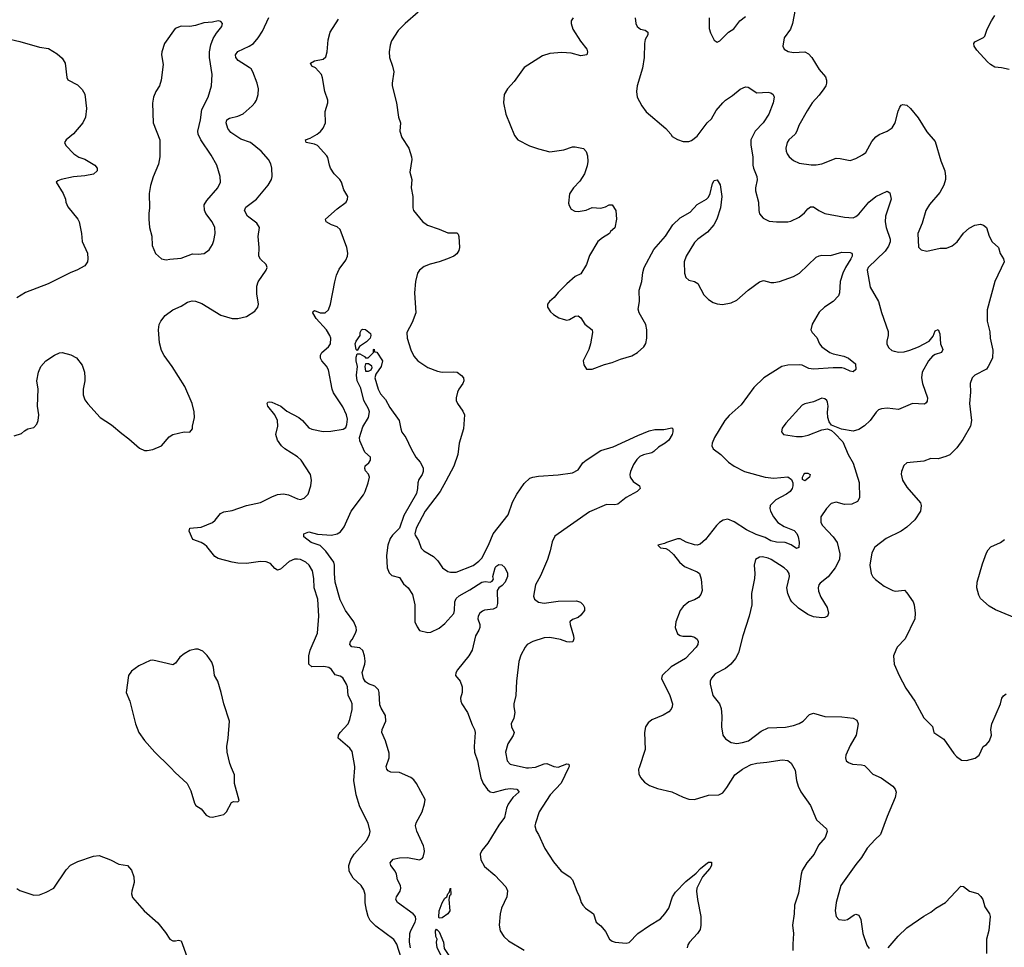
# Model space of a CAD drawing. Header units: inches. Extents: x 2001573 to 2220545, y 644482 to 846830.
# Tile 173 of 256: x 2091790 to 2098737, y 678734 to 685277. Entities that reach past the tile are written whole.
import ezdxf

# ---------------------------------------------------------------- set-up
doc = ezdxf.new("R2010")
doc.units = ezdxf.units.IN
doc.header["$MEASUREMENT"] = 0
doc.layers.add('C0697', color=7, linetype='Continuous')
doc.layers.add('C0698', color=7, linetype='Continuous')

msp = doc.modelspace()

# ---------------------------------------------------------------- linework, layer by layer
at = {"layer": 'C0697', "color": 5}
for points, elevation in [([(2092856.5, 680000), (2092885.7, 679965.7), (2092972.4, 679890), (2092997.7, 679837.7), (2093022.8, 679750), (2093033.7, 679733.7), (2093070, 679711), (2093105.5, 679665.5), (2093130, 679653), (2093150, 679652.7), (2093210, 679666.4), (2093230, 679670.8), (2093249.2, 679690), (2093283.7, 679756.3), (2093298, 679762), (2093330, 679761), (2093339, 679770), (2093305.1, 679890), (2093306.6, 679950), (2093284.8, 680000)], 320), ([(2094480.5, 678660.5), (2094450, 678757), (2094430, 678788.1), (2094301.9, 678881.9), (2094262.7, 678922.7), (2094248.7, 678950), (2094236.2, 678996.2), (2094228.2, 679048.2), (2094226.3, 679106.3), (2094219.1, 679139.1), (2094198, 679170), (2094142.3, 679222.3), (2094114.9, 679270), (2094112.2, 679310), (2094126.3, 679353.7), (2094149.9, 679390), (2094238, 679490), (2094259.1, 679530), (2094262.6, 679550), (2094249.7, 679610), (2094190, 679725.1), (2094164.2, 679810), (2094147, 679910), (2094153.4, 680000)], 280), ([(2094547.5, 678730), (2094539.1, 678770), (2094542.3, 678830), (2094548.6, 678851.4), (2094579.3, 678910), (2094584.7, 678930), (2094582.6, 678950), (2094565.1, 678970), (2094455.1, 679050), (2094444.5, 679070), (2094449.4, 679090), (2094475.1, 679130), (2094479.3, 679150), (2094476, 679170), (2094456.2, 679210), (2094447.3, 679250), (2094438.4, 679270), (2094409.5, 679310), (2094403.7, 679330), (2094425.6, 679354.4), (2094470, 679365.2), (2094527.1, 679367.1), (2094610, 679350.3), (2094630, 679360.4), (2094636.4, 679370), (2094645.1, 679410), (2094643.1, 679430), (2094638.2, 679450), (2094593, 679553), (2094583.5, 679590), (2094587.6, 679612.4), (2094629.7, 679690), (2094646.6, 679746.6), (2094650, 679775.3), (2094590, 679889.6), (2094570, 679915.1), (2094550, 679931.1), (2094470, 679966.9), (2094409.1, 679969.1), (2094390, 679977.7), (2094379.2, 679990), (2094377.5, 680000)], 260), ([(2095029.2, 680000), (2095042.4, 679930), (2095059.5, 679890), (2095090, 679847.1), (2095110, 679831), (2095130, 679824.8), (2095217, 679850), (2095250, 679854.1), (2095298, 679850), (2095311.9, 679831.9), (2095311, 679829), (2095270, 679791.4), (2095235.8, 679744.3), (2095224.3, 679715.7), (2095210, 679649.7), (2095170, 679594.7), (2095092.6, 679467.4), (2095050, 679416.2), (2095039.5, 679390), (2095042.4, 679350), (2095070, 679304.2), (2095142.9, 679242.9), (2095219.1, 679159.1), (2095231.3, 679131.3), (2095226.7, 679090), (2095190, 679009.2), (2095179, 678970), (2095173.7, 678890), (2095179.3, 678850), (2095204.9, 678810), (2095238.6, 678778.6), (2095350, 678712.4)], 260), ([(2095365.6, 680000), (2095370, 679999), (2095379.7, 680000)], 280), ([(2095662.7, 680000), (2095609.2, 679890.8), (2095533.2, 679810), (2095455.6, 679690), (2095428, 679610), (2095425.5, 679590), (2095434.6, 679554.6), (2095450.6, 679530), (2095495.5, 679430), (2095556.1, 679336.1), (2095610, 679270.8), (2095670.4, 679230.4), (2095690.7, 679210), (2095720.5, 679130), (2095740.7, 679090), (2095750.8, 679050), (2095762.8, 679030), (2095781, 679010), (2095838.8, 678970), (2095858, 678910), (2095890, 678886), (2095924.1, 678844.1), (2095950.5, 678790.5), (2095970, 678777.3), (2095990.4, 678770.4), (2096070, 678762.4), (2096090, 678766.9), (2096151.1, 678830), (2096232.6, 678887.4), (2096310, 678934.5), (2096342.7, 678970), (2096369.9, 679010), (2096395.8, 679090), (2096416.3, 679123.7), (2096490, 679198.9), (2096563.9, 679256.1), (2096593.7, 679290), (2096630, 679320.3), (2096650, 679334.9), (2096670, 679334), (2096670.2, 679310), (2096659.6, 679290), (2096608.4, 679231.6), (2096567.6, 679150), (2096565.7, 679130), (2096572.2, 679070), (2096594.9, 678950), (2096595.3, 678890), (2096590, 678859), (2096572, 678830), (2096514.9, 678770), (2096503, 678750), (2096498.8, 678730)], 280), ([(2096159.6, 680000), (2096156.3, 679990), (2096158.5, 679958.5), (2096170, 679931.3), (2096198.8, 679898.8), (2096234.2, 679874.2), (2096290, 679854.9), (2096390, 679830.4), (2096470, 679792.2), (2096510, 679778.4), (2096550, 679776.4), (2096650, 679806.7), (2096722, 679810), (2096750, 679824.2), (2096780, 679859.9), (2096834.7, 679950), (2096888.9, 679991.2), (2096906, 680000)], 320), ([(2097251.8, 680000), (2097262.4, 679982.4), (2097270.4, 679910), (2097281.3, 679870), (2097300.4, 679830), (2097370, 679734), (2097412.5, 679632.5), (2097482, 679570), (2097487.4, 679550), (2097471.8, 679508.2), (2097426.8, 679453.2), (2097394.6, 679390), (2097343.6, 679330), (2097310, 679276.2), (2097302.6, 679250), (2097284.5, 679115.5), (2097255.6, 679030), (2097253.4, 678970), (2097242.6, 678890), (2097250.4, 678830), (2097243.9, 678756.1), (2097245.3, 678710)], 320), ([(2097765.7, 680000), (2097810, 679954), (2097868.1, 679928.1), (2097950, 679871.3), (2097966.8, 679850), (2097972.8, 679827.2), (2097967.3, 679790), (2097910, 679655.3), (2097863.8, 679530), (2097825.1, 679494.9), (2097770, 679432.7), (2097730, 679366), (2097690, 679318), (2097584.6, 679170), (2097550.5, 679050), (2097543.8, 678990), (2097550.5, 678950.5), (2097570, 678930.8), (2097610, 678924), (2097630, 678930.7), (2097676.5, 678963.5), (2097690, 678966.8), (2097710, 678961), (2097724.9, 678930), (2097738.7, 678830), (2097767.8, 678747.8), (2097784.5, 678724.5)], 340), ([(2091770, 679148.2), (2091790, 679134.9), (2091890, 679100.7), (2091930, 679103), (2091977.6, 679122.4), (2092030, 679151.3), (2092118.7, 679281.3), (2092148, 679312), (2092200.1, 679339.9), (2092310, 679375.5), (2092350, 679380.5), (2092431.3, 679350), (2092490, 679320.7), (2092550, 679310.7), (2092578, 679278), (2092596.3, 679230), (2092598.4, 679190), (2092580.5, 679130), (2092579.3, 679110), (2092585.5, 679085.5), (2092668, 678990), (2092765.7, 678905.7), (2092818.8, 678838.8), (2092850, 678790.6), (2092870, 678779.3), (2092890, 678778.4), (2092910, 678783.8), (2092930, 678779.1), (2092970, 678668)], 280), ([(2097917.6, 678730), (2097987.2, 678812.9), (2098050, 678870.4), (2098170, 678954), (2098219.5, 678980.5), (2098253.2, 679010), (2098320.9, 679050), (2098430, 679164.9), (2098450, 679162), (2098490.4, 679130.4), (2098550, 679112.2), (2098572.2, 679092.2), (2098585.7, 679070), (2098598.5, 679018.5), (2098632, 678970), (2098637.6, 678950), (2098627.5, 678852.5), (2098610.3, 678790), (2098610.2, 678689.8)], 340)]:
    msp.add_lwpolyline(points, dxfattribs=dict(at, elevation=elevation))
at = {"layer": 'C0697', "color": 5, "elevation": 240}
for points in [[(2094750, 678939), (2094746.7, 678946.7), (2094749, 678990), (2094770, 679047.2), (2094790, 679081.1), (2094802.9, 679090), (2094810, 679111.3), (2094820.4, 679119.6), (2094830, 679152), (2094831.1, 679108.9), (2094830, 679102), (2094822.8, 679097.2), (2094817.4, 679070), (2094824.9, 678990), (2094810.2, 678969.8), (2094770, 678942.4)], [(2094815.3, 678624.7), (2094810, 678626), (2094770, 678662), (2094734.3, 678730), (2094729.7, 678770), (2094735.1, 678790), (2094726.9, 678810), (2094722.9, 678850), (2094730, 678862.8), (2094750, 678842), (2094779.5, 678770), (2094785.3, 678725.3), (2094817, 678677), (2094823.6, 678636.4)]]:
    msp.add_lwpolyline(points, close=True, dxfattribs=at)
at = {"layer": 'C0698', "color": 5}
for points, elevation in [([(2094602, 685330), (2094510, 685251.3), (2094460.3, 685199.7), (2094412.8, 685127.2), (2094403.2, 685096.8), (2094396.6, 685050), (2094400.2, 685010), (2094421.1, 684950), (2094428.9, 684910), (2094417.2, 684830), (2094418.6, 684810), (2094448.5, 684691.5), (2094463.1, 684590), (2094475.8, 684550), (2094472.8, 684490), (2094486.4, 684446.4), (2094534.4, 684370), (2094555.2, 684310), (2094557.1, 684290), (2094542.3, 684202.3), (2094556, 684150), (2094552.3, 684090), (2094564.1, 684030), (2094564.2, 683950), (2094568.1, 683930), (2094633, 683853), (2094666.5, 683826.5), (2094750, 683798.8), (2094810, 683772.6), (2094873.3, 683773.3), (2094883.8, 683763.8), (2094888.5, 683748.5), (2094892, 683670), (2094888.4, 683650), (2094874.2, 683625.8), (2094853.1, 683610), (2094808.9, 683590), (2094750, 683568.4), (2094687.1, 683552.9), (2094644.8, 683535.2), (2094610, 683511.1), (2094595.5, 683490), (2094581.5, 683430), (2094574.5, 683350), (2094585.4, 683210), (2094559.5, 683140.5), (2094521.5, 683070), (2094522.6, 683030), (2094550, 682947.3), (2094570, 682903), (2094598.4, 682870), (2094670, 682823.1), (2094736.7, 682796.7), (2094771.5, 682791.5), (2094850, 682793.8), (2094876.3, 682790), (2094907.7, 682767.7), (2094920.3, 682750), (2094923.6, 682730), (2094916.5, 682710), (2094887.2, 682670), (2094878, 682650), (2094868.9, 682610), (2094870.3, 682590), (2094878, 682570), (2094916.4, 682516.4), (2094927.1, 682490), (2094922, 682390), (2094889.5, 682290.5), (2094880.1, 682210), (2094853.2, 682126.8), (2094797.6, 682022.4), (2094756.5, 681950), (2094650, 681809.6), (2094587.9, 681690), (2094578.4, 681650), (2094580.3, 681640.3), (2094602.6, 681602.6), (2094622.8, 681550), (2094641.6, 681530), (2094710, 681490.3), (2094739.4, 681459.4), (2094772.4, 681410), (2094810, 681385.7), (2094830, 681380.3), (2094870, 681380.3), (2094990, 681426.5), (2095030, 681456.5), (2095050, 681478.3), (2095097.8, 681570), (2095129.9, 681650), (2095235.6, 681784.4), (2095267.1, 681872.9), (2095298.3, 681930), (2095350, 682005.4), (2095390, 682042.5), (2095410, 682050.9), (2095450, 682058), (2095590, 682066.5), (2095690, 682080.5), (2095730, 682101.8), (2095763.8, 682150), (2095786.2, 682170), (2095890, 682237.7), (2095976.6, 682263.4), (2096150, 682344.9), (2096230, 682376.5), (2096270, 682385.3), (2096333.9, 682386.1), (2096390, 682398), (2096397.1, 682390), (2096398.9, 682370), (2096394.4, 682350), (2096368.9, 682310), (2096344.9, 682290), (2096297.4, 682262.6), (2096264.1, 682230), (2096250, 682221.9), (2096190, 682208.2), (2096164.6, 682195.4), (2096144.9, 682175.1), (2096121.5, 682138.5), (2096098.8, 682090), (2096093.8, 682070), (2096096.2, 682050), (2096119, 682019), (2096163.8, 681990), (2096168.2, 681970), (2096145.3, 681950), (2096070, 681906), (2096010, 681859.1), (2095990, 681855), (2095930, 681856.5), (2095810, 681804.5), (2095565.5, 681634.5), (2095545.8, 681594.2), (2095532.7, 681530), (2095513.5, 681470), (2095465.6, 681354.4), (2095430.2, 681290), (2095415.3, 681210), (2095423.1, 681190), (2095449.4, 681169.4), (2095490, 681161.8), (2095590, 681175.7), (2095717.6, 681177.6), (2095747.6, 681167.6), (2095765.5, 681150), (2095775.5, 681130), (2095774.9, 681110), (2095750, 681075.6), (2095730, 681060.5), (2095690, 681046.6), (2095670.7, 681030), (2095672.7, 681010), (2095697.4, 680930), (2095700.3, 680910), (2095691.4, 680888.6), (2095670, 680885.3), (2095651.3, 680888.7), (2095605.6, 680905.6), (2095530, 680919.8), (2095490, 680916.8), (2095410, 680891.7), (2095370.4, 680870), (2095355.8, 680850), (2095324.7, 680795.3), (2095311.8, 680750), (2095294, 680610), (2095290.5, 680509.5), (2095276.3, 680450), (2095275.5, 680430), (2095284.4, 680390), (2095275.3, 680350), (2095258.4, 680310), (2095260.5, 680290), (2095278, 680250), (2095271.8, 680228.2), (2095234.9, 680170), (2095218, 680110), (2095228.2, 680050), (2095250, 680026), (2095365.6, 680000)], 280), ([(2097260.8, 685350), (2097243, 685250), (2097227.3, 685210), (2097184.4, 685150), (2097173.4, 685090), (2097184, 685070), (2097212.5, 685052.5), (2097250, 685046.4), (2097330, 685050.4), (2097356.2, 685036.2), (2097378.7, 685010), (2097430, 684926.8), (2097474.6, 684874.6), (2097483, 684850), (2097483.1, 684830), (2097477.6, 684810), (2097464.4, 684790), (2097430, 684743.6), (2097381.3, 684690), (2097345.3, 684634.7), (2097286.4, 684530), (2097273.4, 684490), (2097262, 684470), (2097217, 684430), (2097204.6, 684410), (2097195.8, 684370), (2097197.6, 684350), (2097204.6, 684330), (2097219.5, 684310), (2097250, 684284.4), (2097290, 684265.5), (2097373.8, 684253.8), (2097410, 684253.7), (2097450, 684260.3), (2097550, 684299.2), (2097578.6, 684298.6), (2097650, 684284.9), (2097690, 684297), (2097737.2, 684322.8), (2097758.7, 684341.3), (2097801.4, 684418.6), (2097830, 684450.5), (2097853, 684467), (2097910, 684490.5), (2097945.1, 684514.9), (2097967.6, 684550), (2097988.1, 684631.9), (2097999.6, 684660.4), (2098010, 684674.8), (2098022, 684678), (2098050, 684673), (2098075.5, 684650), (2098130, 684585.5), (2098190, 684485.5), (2098250, 684417.3), (2098290, 684281), (2098316.4, 684210), (2098322.4, 684170), (2098321.6, 684150), (2098310.4, 684110), (2098282.2, 684057.8), (2098210, 683974.5), (2098184.2, 683930), (2098158.2, 683841.8), (2098127.1, 683770), (2098132.4, 683672.4), (2098150, 683654), (2098190, 683644), (2098285.4, 683665.4), (2098330, 683666), (2098370, 683682.8), (2098404, 683710), (2098450, 683770.8), (2098490, 683807.3), (2098530, 683827.7), (2098570, 683834), (2098590, 683826.8), (2098610.4, 683810.4), (2098630.5, 683750), (2098650, 683711), (2098696.3, 683670), (2098707, 683627), (2098730.4, 683590), (2098734.9, 683570), (2098670.4, 683430), (2098615.8, 683230), (2098616.5, 683150), (2098634.9, 683074.9), (2098638, 683030), (2098654.7, 682945.3), (2098653.1, 682890), (2098623.6, 682830), (2098610, 682813), (2098528.2, 682770), (2098510.3, 682749.7), (2098494.9, 682710), (2098498, 682650), (2098491.8, 682570), (2098504.9, 682450), (2098498.3, 682410), (2098443.7, 682316.3), (2098402.9, 682257.1), (2098352.8, 682207.1), (2098325.3, 682194.7), (2098270, 682179.7), (2098219.1, 682180.9), (2098170, 682162.9), (2098050, 682151.3), (2098027.2, 682132.8), (2098010.5, 682090), (2098008.5, 682071.5), (2098019.5, 682030), (2098050, 681979.1), (2098144.4, 681870), (2098150.4, 681850), (2098144.4, 681810), (2098106.7, 681750), (2098050, 681696.3), (2098010, 681669.6), (2097902.3, 681617.7), (2097824.1, 681556), (2097802.8, 681517.1), (2097788.9, 681430), (2097797, 681370), (2097808.1, 681348), (2097828.1, 681328.1), (2097890, 681280.4), (2097950, 681250.4), (2097970, 681246.4), (2098031.8, 681251.9), (2098050, 681234.8), (2098094, 681170), (2098100.7, 681150), (2098108, 681090), (2098105.5, 681050), (2098036.3, 680910), (2097982, 680850), (2097970.8, 680830), (2097954, 680790), (2097960.7, 680730), (2097994.9, 680650), (2098042.5, 680562.5), (2098106.7, 680470), (2098170, 680353.4), (2098230.2, 680290.2), (2098240.4, 680250), (2098310, 680202.8), (2098380.4, 680100.4), (2098399.1, 680079.1), (2098434.4, 680054.4), (2098470.9, 680050.9), (2098532.3, 680067.7), (2098559, 680090), (2098588.7, 680150), (2098610, 680164.7), (2098632.7, 680190), (2098646.6, 680230), (2098642.9, 680270), (2098649.6, 680310), (2098709.6, 680450), (2098720.5, 680490), (2098732.2, 680507.8), (2098750, 680521.3)], 360), ([(2091750, 682341), (2091803.1, 682356.9), (2091823.2, 682376.8), (2091848, 682390), (2091890, 682401), (2091910, 682424.7), (2091919.3, 682450), (2091925.2, 682490), (2091916, 682550), (2091920.5, 682670), (2091909.7, 682730), (2091921.6, 682790), (2091939.6, 682830), (2091974, 682870), (2092036, 682910), (2092070, 682926.4), (2092090, 682930.3), (2092150, 682912.2), (2092190, 682892.4), (2092230, 682841), (2092246.4, 682790), (2092250.3, 682750.3), (2092250.3, 682729.7), (2092237, 682670), (2092237.6, 682630), (2092250, 682594.8), (2092270, 682567.7), (2092357.6, 682470), (2092438.2, 682418.2), (2092510, 682357), (2092560.8, 682320.8), (2092634.9, 682254.9), (2092670, 682239.3), (2092690, 682237.1), (2092730, 682244.9), (2092790, 682270.8), (2092845.4, 682334.6), (2092869.7, 682350.3), (2092950, 682370.6), (2092990, 682366.8), (2093009, 682390), (2093009.2, 682410), (2093023.7, 682470), (2093022, 682510), (2093007, 682570), (2092954.5, 682690), (2092864.7, 682830), (2092808.4, 682908.4), (2092790, 682942.9), (2092777, 682997), (2092769.1, 683090), (2092774.1, 683125.9), (2092785.6, 683150), (2092816.8, 683190), (2092870, 683231.4), (2092930, 683255.3), (2092974.9, 683285.1), (2093006.2, 683293.8), (2093030.9, 683290.9), (2093074.4, 683274.4), (2093210, 683191.9), (2093290, 683170.3), (2093330, 683170.3), (2093390, 683184.4), (2093450, 683221.3), (2093471.2, 683250), (2093475.6, 683270), (2093463, 683343), (2093462.3, 683397.7), (2093473.1, 683426.9), (2093528.3, 683510), (2093535.8, 683530), (2093529.7, 683550), (2093488.5, 683588.5), (2093477.6, 683610), (2093478.7, 683670), (2093471.9, 683748.1), (2093483, 683810), (2093462.2, 683842.2), (2093397.7, 683890), (2093376.8, 683930), (2093384.8, 683955.2), (2093461.1, 684010), (2093543, 684110), (2093565.6, 684150), (2093571.5, 684170), (2093569.7, 684230), (2093561.1, 684261.1), (2093546.3, 684290), (2093493, 684350), (2093417.6, 684410), (2093350, 684433.7), (2093280.4, 684480.4), (2093258.1, 684510), (2093247.5, 684550), (2093252.2, 684570), (2093270, 684581.4), (2093330, 684595.9), (2093366.3, 684613.7), (2093431.2, 684670), (2093449.7, 684690), (2093460.5, 684710), (2093471.3, 684750), (2093474, 684790), (2093464.4, 684830), (2093435.3, 684910), (2093422.6, 684930), (2093410, 684940.4), (2093332.4, 684990), (2093316, 685010), (2093313.3, 685030), (2093330, 685051.9), (2093410, 685091), (2093438.7, 685110), (2093472.4, 685150), (2093503.3, 685196.7), (2093547, 685293)], 320), ([(2094153.4, 680000), (2094154.2, 680010), (2094134.8, 680114.8), (2094119.4, 680139.4), (2094038, 680210), (2094039.6, 680230), (2094051.6, 680250), (2094108, 680310), (2094119.5, 680340.5), (2094135.1, 680410), (2094135.4, 680450), (2094129.7, 680470), (2094106.6, 680510), (2094102.3, 680570), (2094096.5, 680590), (2094070, 680633.8), (2094050, 680646.3), (2094015.1, 680655.1), (2093990, 680692.8), (2093970, 680708.5), (2093934.7, 680714.7), (2093851.6, 680711.6), (2093829.7, 680730), (2093829.8, 680789.8), (2093840.2, 680830), (2093890.8, 680950), (2093899.3, 681070), (2093893.3, 681190), (2093868.2, 681270), (2093865.6, 681334.4), (2093855.1, 681390), (2093831.1, 681430), (2093809.6, 681450), (2093770, 681468.7), (2093750, 681472.2), (2093728.8, 681471.2), (2093690, 681455.1), (2093630, 681401.4), (2093610, 681394.7), (2093590, 681406.3), (2093560.5, 681440.5), (2093530, 681453.4), (2093490, 681454.7), (2093390, 681442), (2093330, 681443.9), (2093289.2, 681450), (2093190, 681477.4), (2093165.6, 681490), (2093110, 681560.9), (2093094, 681574), (2093070, 681589.6), (2093011.5, 681611.4), (2092985.2, 681670), (2092990, 681690.7), (2093070, 681698), (2093150, 681731), (2093170, 681746.8), (2093206.3, 681793.7), (2093230, 681806), (2093290, 681814.7), (2093389.2, 681850.8), (2093490, 681871.8), (2093567.8, 681912.1), (2093610, 681927.9), (2093650, 681931.9), (2093685.9, 681925.9), (2093750, 681896.9), (2093770, 681892.4), (2093797.5, 681902.5), (2093824.4, 681930), (2093844.7, 681990), (2093849.7, 682030), (2093842, 682070), (2093774.8, 682170), (2093750, 682194), (2093661, 682250), (2093637.7, 682270), (2093609.6, 682310), (2093597, 682350), (2093612, 682410), (2093608, 682450), (2093591.1, 682490), (2093539.7, 682550), (2093535.1, 682570), (2093541.8, 682578.2), (2093550, 682582.6), (2093570, 682579.7), (2093631.2, 682551.2), (2093674.8, 682514.8), (2093759.7, 682470), (2093784.1, 682450), (2093830, 682398), (2093850, 682388.8), (2093930, 682371.9), (2093985.8, 682374.2), (2094071.3, 682388.7), (2094090, 682400.7), (2094098.2, 682421.8), (2094102, 682458), (2094095.8, 682490), (2094070, 682546), (2094003.9, 682643.9), (2093994.5, 682670), (2093967.9, 682807.9), (2093953.7, 682833.7), (2093921, 682870), (2093912, 682890), (2093912.1, 682910), (2093921.7, 682930), (2093969.8, 682970), (2093982.2, 682990), (2093984.6, 683030), (2093978.3, 683050), (2093955.1, 683090), (2093881, 683170), (2093857.2, 683210), (2093860.5, 683219.5), (2093870, 683224.6), (2093910.1, 683210.1), (2093946, 683210), (2093969.5, 683230.5), (2093983, 683270), (2094012.3, 683427.7), (2094025.8, 683474.2), (2094043.6, 683516.4), (2094090, 683579.7), (2094102.5, 683610), (2094104.4, 683630), (2094098.6, 683670), (2094050, 683797.7), (2094030, 683816.2), (2093989.5, 683830), (2093951.8, 683850), (2093947, 683870), (2094030, 683942.6), (2094093.7, 683990), (2094103.5, 684010), (2094104.7, 684030), (2094077.4, 684077.4), (2094060.2, 684130), (2094048.8, 684150), (2094009.5, 684189.5), (2093983, 684230), (2093974.7, 684250), (2093964.2, 684304.2), (2093957.1, 684317.1), (2093890, 684389.9), (2093870, 684398.8), (2093810, 684409.9), (2093805.6, 684430), (2093838.3, 684441.7), (2093889.5, 684470.5), (2093912.4, 684487.6), (2093930, 684511.2), (2093947.1, 684550), (2093945, 684630), (2093964.8, 684690), (2093964.6, 684710), (2093943.5, 684770), (2093927.1, 684867.1), (2093918.9, 684890), (2093876.4, 684936.4), (2093852, 684950), (2093840.7, 684970), (2093870, 684987), (2093930, 684998), (2093950, 685015.3), (2093960.2, 685050), (2093965.7, 685134.3), (2093980.4, 685190), (2094040.1, 685279.9)], 280), ([(2095694, 685290), (2095681.3, 685270), (2095681.1, 685250), (2095691.5, 685210), (2095745.5, 685125.5), (2095792.4, 685070), (2095797.1, 685050), (2095791.5, 685028.5), (2095750, 685022.5), (2095681.7, 685041.7), (2095615, 685045), (2095530, 685038.7), (2095478.5, 685021.5), (2095350, 684939.7), (2095279.4, 684840.6), (2095230.6, 684790), (2095208.4, 684750), (2095204.4, 684690), (2095220.4, 684610), (2095280.7, 684460.7), (2095304.9, 684430), (2095387.3, 684387.3), (2095450, 684365), (2095530, 684344.4), (2095630, 684358.3), (2095690, 684379.5), (2095710, 684380.4), (2095768.3, 684368.3), (2095787, 684347), (2095796.3, 684316.3), (2095797.5, 684277.5), (2095793.7, 684246.3), (2095774.9, 684190), (2095741.1, 684138.9), (2095698, 684090), (2095670, 684048), (2095662.5, 683982.5), (2095665.8, 683965.8), (2095681.6, 683941.6), (2095706.4, 683926.4), (2095730, 683924.4), (2095785.5, 683934.5), (2095830, 683952.4), (2095890, 683948.2), (2095923.6, 683956.4), (2095950, 683970.6), (2095970, 683971), (2095994.8, 683930), (2096000.7, 683870), (2095990, 683809.2), (2095958, 683782), (2095950.8, 683770), (2095900.9, 683739.1), (2095870, 683712), (2095810, 683614.5), (2095790, 683549.4), (2095750, 683484), (2095710, 683464.5), (2095650, 683414.5), (2095588.1, 683352), (2095562, 683318), (2095527.3, 683290), (2095514.8, 683270), (2095514.8, 683250), (2095535.9, 683215.9), (2095556.7, 683196.7), (2095594.2, 683174.2), (2095623.9, 683163.9), (2095650, 683158.4), (2095670, 683161.3), (2095710, 683185.3), (2095730, 683188.4), (2095750, 683173), (2095777.1, 683130), (2095828, 683090), (2095832.4, 683070), (2095818, 682990), (2095805.5, 682950), (2095765.5, 682870), (2095770, 682842), (2095790, 682812), (2095830, 682811), (2095915.6, 682844.4), (2095970, 682858.4), (2096030, 682882.4), (2096110, 682906), (2096149.3, 682930), (2096193.3, 682970), (2096207.2, 682992.8), (2096215.8, 683030), (2096215.4, 683090), (2096207.7, 683127.7), (2096161.6, 683210), (2096154.5, 683234.5), (2096162.8, 683290), (2096160.3, 683370), (2096179.8, 683430), (2096186.7, 683493.3), (2096196.1, 683530), (2096265.1, 683654.9), (2096347.4, 683750), (2096397.7, 683830), (2096450, 683879.1), (2096521.1, 683918.9), (2096570, 683973.4), (2096636.2, 684010), (2096650, 684025.5), (2096661.3, 684050), (2096678.2, 684121.8), (2096690, 684143), (2096710, 684147.7), (2096731.7, 684111.7), (2096744.3, 684030), (2096734, 683950), (2096709.6, 683870), (2096687.3, 683830), (2096642, 683778), (2096575.5, 683730), (2096550, 683706.2), (2096493.1, 683610), (2096478.7, 683570), (2096479.5, 683490), (2096490, 683458.8), (2096510, 683440.4), (2096550.3, 683430.3), (2096575.6, 683415.6), (2096616.2, 683336.2), (2096650, 683303.7), (2096682, 683282), (2096710, 683271.9), (2096748.9, 683268.9), (2096810, 683280.3), (2096850, 683299.5), (2096929.6, 683370), (2097010, 683428.7), (2097036.7, 683436.7), (2097090, 683423), (2097110, 683423), (2097150, 683430.7), (2097250, 683466.4), (2097292, 683490), (2097410, 683601.6), (2097430, 683610.4), (2097450, 683615.8), (2097510, 683614), (2097590, 683638), (2097650, 683635.3), (2097660.5, 683630), (2097663.1, 683623.1), (2097663.2, 683610), (2097655, 683590), (2097616.4, 683530), (2097598.6, 683490), (2097579.6, 683430), (2097572.9, 683350), (2097567, 683330), (2097530.4, 683290), (2097468.7, 683250), (2097430, 683213.3), (2097382.3, 683130), (2097372.2, 683090), (2097380.4, 683070), (2097414.1, 683034.1), (2097433, 682990), (2097450, 682969.3), (2097506.3, 682930), (2097530, 682918.9), (2097603.5, 682903.5), (2097638.4, 682890), (2097687, 682850), (2097690, 682809.3), (2097670, 682793), (2097650, 682797.2), (2097610, 682816.8), (2097590, 682820.3), (2097530, 682821.2), (2097390, 682811), (2097357.7, 682817.7), (2097310, 682838.9), (2097290, 682841.5), (2097210, 682840.6), (2097166.7, 682830), (2097040.4, 682750), (2096970, 682681.7), (2096879.7, 682560.3), (2096795.2, 682484.8), (2096764, 682450), (2096691.8, 682330), (2096675.3, 682290), (2096672.4, 682270), (2096683.8, 682250), (2096737.1, 682210), (2096790, 682155.3), (2096830, 682127.8), (2096904.4, 682090), (2097050, 682049.4), (2097110, 682043.8), (2097210, 682051.4), (2097234.2, 682034.2), (2097244.6, 682010), (2097244.6, 681990), (2097238.9, 681970), (2097226, 681950), (2097200.3, 681930), (2097124.4, 681890), (2097086, 681850), (2097083.6, 681830), (2097087.8, 681810), (2097107.2, 681770), (2097139.7, 681730), (2097182.9, 681702.9), (2097253.2, 681673.2), (2097273.4, 681653.4), (2097282.9, 681630), (2097288.4, 681591.6), (2097286.4, 681553.6), (2097270, 681546.9), (2097233.5, 681573.5), (2097190, 681588.2), (2097130, 681591.5), (2097090, 681601.1), (2097050, 681623.8), (2096986, 681646), (2096917.6, 681677.6), (2096830, 681733.9), (2096787.3, 681752.7), (2096754.4, 681745.6), (2096728.2, 681730), (2096706.7, 681710), (2096628.2, 681610), (2096590, 681576.9), (2096570, 681571.4), (2096550, 681573), (2096491.1, 681591.1), (2096450, 681614.5), (2096430, 681614.5), (2096354, 681590), (2096338.8, 681581.2), (2096292, 681570), (2096310, 681552), (2096347.7, 681547.7), (2096370, 681536), (2096403.4, 681503.4), (2096445.5, 681450), (2096479.3, 681419.3), (2096570, 681383.1), (2096586.7, 681370), (2096599.1, 681330), (2096604.4, 681250), (2096596.7, 681223.3), (2096578.4, 681201.6), (2096550, 681184.4), (2096510, 681169.7), (2096470, 681138.7), (2096450.3, 681110), (2096419.3, 681030), (2096414.4, 680990), (2096430, 680945.5), (2096450, 680932.7), (2096467.9, 680927.9), (2096527.3, 680927.3), (2096550, 680922.4), (2096570, 680906.8), (2096576.5, 680890), (2096574.6, 680870), (2096563.6, 680850), (2096488, 680772), (2096387.4, 680712.6), (2096322, 680650), (2096319.1, 680630), (2096376.9, 680510), (2096394.9, 680450), (2096394, 680430), (2096387.1, 680412.9), (2096370, 680395.1), (2096330, 680372.3), (2096250, 680338), (2096223.4, 680316.6), (2096204.9, 680290), (2096199.3, 680250), (2096202.6, 680130), (2096159.6, 680000)], 320), ([(2096132.7, 685290), (2096136.4, 685250), (2096146, 685230), (2096170, 685210.4), (2096202, 685202), (2096221, 685190), (2096220.7, 685170), (2096203.1, 685136.9), (2096198, 685110), (2096194.9, 685010), (2096184.4, 684935.6), (2096146, 684810), (2096142, 684770), (2096146, 684730), (2096179.3, 684670), (2096210, 684627.3), (2096348.7, 684508.7), (2096384, 684470), (2096393.4, 684453.4), (2096430, 684431), (2096470, 684418), (2096510, 684418), (2096530, 684426), (2096570, 684454.8), (2096639.5, 684550), (2096670, 684577.1), (2096703.7, 684636.3), (2096750, 684690.4), (2096770, 684710.3), (2096818.5, 684741.5), (2096872.5, 684787.5), (2096910, 684803.6), (2096930, 684801.3), (2096990, 684760.3), (2097070, 684765.5), (2097090, 684761.1), (2097106, 684750), (2097113.7, 684730), (2097106.9, 684690), (2097076.5, 684610), (2097035.8, 684550), (2096978.4, 684490), (2096949.2, 684430), (2096949.2, 684390.8), (2096962.6, 684310), (2096963.6, 684250), (2096967.4, 684230), (2096991.7, 684170), (2096993.1, 684146.9), (2096981.3, 684090), (2096981.3, 684070), (2097003.7, 683990), (2097003.8, 683930), (2097008.7, 683908.7), (2097036.5, 683876.5), (2097077, 683857), (2097130, 683850.4), (2097210, 683850.4), (2097230, 683855.3), (2097290, 683884.9), (2097326.4, 683913.6), (2097350, 683943.8), (2097370, 683957.6), (2097390, 683956.4), (2097427.7, 683930), (2097470.8, 683910), (2097610, 683883.2), (2097670, 683879.1), (2097690, 683887.6), (2097710, 683904.6), (2097780.5, 683990), (2097829.6, 684030), (2097910, 684067.2), (2097930, 684056.4), (2097938.2, 684010), (2097899.7, 683890), (2097895.2, 683850), (2097903, 683810), (2097932.6, 683730), (2097932.5, 683710), (2097920.6, 683679.4), (2097896, 683644), (2097776, 683530), (2097769.2, 683510), (2097790, 683391.3), (2097848.9, 683288.9), (2097870.5, 683210.5), (2097917, 683077), (2097918.4, 683050), (2097908.2, 683010), (2097908.6, 682988.6), (2097921.4, 682961.4), (2097944.2, 682944.2), (2097959, 682939), (2097992.1, 682932.1), (2098030, 682934.6), (2098070, 682945.3), (2098130.7, 682969.3), (2098207, 683010), (2098235.2, 683044.8), (2098250, 683082.8), (2098270, 683091.3), (2098280.9, 683060.9), (2098286.4, 682990), (2098303, 682950), (2098294, 682930), (2098250, 682916.3), (2098230, 682904.5), (2098201.6, 682870), (2098157, 682790), (2098151.8, 682750), (2098158.9, 682710), (2098195.3, 682610), (2098193.7, 682586.3), (2098186.2, 682573.8), (2098174, 682566), (2098090, 682569.6), (2097990, 682528), (2097910, 682537.4), (2097870, 682532.8), (2097850, 682524.2), (2097832.1, 682507.9), (2097790, 682449.6), (2097750, 682413), (2097710, 682385.7), (2097670, 682375.6), (2097587.5, 682387.5), (2097517.2, 682417.2), (2097500.2, 682440.2), (2097491.8, 682471.8), (2097489.4, 682509.4), (2097493.7, 682550), (2097490, 682579), (2097485.1, 682590), (2097470, 682603.6), (2097450, 682607.3), (2097390, 682580.7), (2097330, 682567), (2097310, 682557), (2097194.8, 682430), (2097170, 682395.3), (2097164, 682370), (2097178, 682350), (2097270, 682336), (2097310, 682338), (2097352.7, 682347.3), (2097450, 682382.8), (2097490, 682392), (2097518.5, 682378.5), (2097539.9, 682359.9), (2097598.3, 682298.3), (2097634, 682210), (2097670, 682147.7), (2097713.1, 682013.1), (2097714.7, 681905.3), (2097702, 681878), (2097661.6, 681858.4), (2097610, 681857.6), (2097550, 681872.6), (2097516.3, 681863.7), (2097482, 681830), (2097441.6, 681770), (2097443, 681730), (2097454.9, 681710), (2097529.3, 681629.4), (2097556.5, 681590), (2097575.8, 681510), (2097574.7, 681470), (2097543.6, 681410), (2097493.7, 681346.3), (2097437.8, 681302.1), (2097428.2, 681290), (2097422.6, 681270), (2097425.4, 681245.4), (2097442.5, 681202.5), (2097486.7, 681130), (2097495.5, 681090), (2097490, 681069.3), (2097470, 681060.7), (2097450, 681058.7), (2097390, 681064.7), (2097350, 681080.5), (2097285.6, 681125.6), (2097238.7, 681170), (2097225.6, 681190), (2097209.8, 681230), (2097202.8, 681270), (2097221.7, 681350), (2097218.3, 681370), (2097207, 681390), (2097183.7, 681410), (2097092.7, 681470), (2097070, 681479.6), (2097030, 681487.6), (2097010, 681485.1), (2096982, 681470), (2096972.7, 681430), (2096977.1, 681370), (2096974.6, 681334.6), (2096952.9, 681230), (2096954.9, 681150), (2096937, 681070), (2096891.7, 680930), (2096861.7, 680810), (2096841.1, 680770), (2096807, 680730), (2096770, 680699.7), (2096697.3, 680662.7), (2096670, 680632.7), (2096662.4, 680610), (2096661.3, 680590), (2096680.3, 680510), (2096728, 680450), (2096738.6, 680418.6), (2096743.9, 680363.9), (2096742.6, 680290), (2096750.3, 680230.3), (2096770, 680203.8), (2096810, 680178.7), (2096850, 680171.7), (2096890, 680177.3), (2096931.6, 680190), (2097021.7, 680258.3), (2097070, 680282.2), (2097192.5, 680287.5), (2097250, 680298.5), (2097288.6, 680311.4), (2097317.6, 680330), (2097363.5, 680376.5), (2097390, 680385.7), (2097470, 680361.5), (2097590, 680359.6), (2097670, 680350.3), (2097696.7, 680336.7), (2097706.4, 680310), (2097692, 680230), (2097650, 680158), (2097618, 680090), (2097615.3, 680070), (2097621.6, 680050), (2097636.9, 680036.9), (2097665.5, 680025.5), (2097730, 680021.6), (2097750, 680016.3), (2097765.7, 680000)], 340), ([(2096654.8, 685290), (2096655.3, 685215.3), (2096663.5, 685183.5), (2096690, 685132), (2096710, 685118), (2096730, 685126.8), (2096791.4, 685188.6), (2096827.9, 685212.1), (2096871.8, 685270), (2096910, 685300.3)], 360), ([(2098770, 684925.1), (2098717.4, 684937.4), (2098670, 684942.6), (2098640.1, 684960.1), (2098619.1, 684979.1), (2098542.8, 685062.8), (2098523.7, 685090), (2098521.2, 685110), (2098530, 685121), (2098589.6, 685150.4), (2098600.2, 685159.8), (2098616.2, 685210), (2098645.6, 685270), (2098670, 685307.7)], 360), ([(2091690, 685146), (2091790, 685123.1), (2091930, 685083), (2091994, 685074), (2092055.3, 685035.3), (2092090, 685004.7), (2092110.8, 684970), (2092122.8, 684870), (2092130, 684852), (2092196.8, 684816.8), (2092230, 684784.7), (2092250, 684752), (2092262, 684650), (2092254, 684590), (2092236.4, 684550), (2092170, 684472), (2092118.8, 684430), (2092106.8, 684410), (2092114.8, 684390), (2092170.7, 684330), (2092207.4, 684307.4), (2092250, 684292.7), (2092320.7, 684250), (2092336.3, 684230), (2092337.3, 684210), (2092311.8, 684188.2), (2092250, 684175.1), (2092170, 684168.4), (2092082, 684150), (2092059.1, 684140.9), (2092046.8, 684130), (2092095.5, 684050), (2092114, 684010), (2092116.3, 683990), (2092130, 683956), (2092200.7, 683870), (2092210.4, 683850.4), (2092224.9, 683770), (2092230, 683712), (2092267.7, 683630), (2092270.5, 683590), (2092267.3, 683570), (2092250, 683541.2), (2092192, 683510), (2092150, 683494.5), (2091990, 683413), (2091830, 683352.8), (2091770, 683315.1)], 320), ([(2094377.5, 680000), (2094375.8, 680010), (2094395.9, 680070), (2094395.7, 680104.3), (2094370.3, 680190.3), (2094344.5, 680250), (2094346.4, 680270), (2094373.2, 680330), (2094370.4, 680370), (2094340, 680420), (2094330, 680445.2), (2094327.1, 680530), (2094321.2, 680550), (2094295.8, 680575.7), (2094250, 680592.9), (2094230, 680606.2), (2094214.5, 680630), (2094206.9, 680673), (2094224.6, 680730), (2094227, 680753), (2094222.9, 680790), (2094210, 680826.2), (2094190, 680845), (2094133, 680853), (2094119.6, 680870), (2094123.5, 680890), (2094136, 680904), (2094159.8, 680950), (2094165.7, 680970), (2094164.8, 680990), (2094147.3, 681030), (2094088.2, 681110), (2094050, 681185.6), (2094016, 681310), (2094009.9, 681370.1), (2094010.9, 681430), (2094006.4, 681450), (2093949.2, 681529.2), (2093910, 681567.4), (2093846.9, 681590), (2093795.1, 681630), (2093794, 681650), (2093830, 681663.6), (2093890, 681647.3), (2093990, 681641.1), (2094028.9, 681651.1), (2094054.5, 681665.5), (2094079.5, 681700.5), (2094129.7, 681810), (2094215.1, 681924.9), (2094227.6, 681950), (2094249.7, 682010), (2094256.9, 682050), (2094251.5, 682071.4), (2094230, 682095.3), (2094224.5, 682110), (2094226.6, 682130), (2094254, 682150), (2094265.6, 682170), (2094266, 682190), (2094225.6, 682225.6), (2094190, 682307.1), (2094187.2, 682330), (2094210, 682404.9), (2094250, 682470.6), (2094256.8, 682510), (2094251.1, 682531.1), (2094218.3, 682590), (2094196.8, 682676.8), (2094169.8, 682730), (2094166, 682770), (2094173, 682830), (2094164.1, 682870), (2094163.5, 682896.5), (2094170, 682920.7), (2094190, 682920.5), (2094222, 682902), (2094230, 682891.3), (2094248, 682892), (2094286, 682930), (2094286, 682950), (2094290, 682954), (2094294, 682934), (2094310, 682932), (2094350.3, 682870), (2094339.3, 682830), (2094302.4, 682777.6), (2094296.4, 682750), (2094318.4, 682670), (2094336.7, 682636.7), (2094370, 682598), (2094401.6, 682541.6), (2094467.3, 682450), (2094478, 682390), (2094486.6, 682366.6), (2094514.8, 682330), (2094551, 682250), (2094586, 682190), (2094615.2, 682155.2), (2094635.8, 682115.8), (2094636, 682090), (2094630.2, 682070), (2094606.6, 682033.4), (2094598, 682010), (2094597.7, 681970), (2094590, 681934.5), (2094500.7, 681779.3), (2094468.6, 681690), (2094419.2, 681640.8), (2094403.3, 681616.7), (2094387, 681570), (2094378, 681498), (2094382, 681410), (2094396, 681376.1), (2094416, 681356), (2094470, 681342), (2094498.5, 681298.5), (2094530.7, 681270), (2094561.6, 681221.6), (2094578.4, 681150), (2094577.6, 681030), (2094593.3, 680993.3), (2094610, 680968), (2094670, 680954.4), (2094690, 680957), (2094750, 680985.5), (2094790, 681018.2), (2094852, 681088), (2094858.7, 681110), (2094861.1, 681170), (2094870, 681193.4), (2094890, 681214), (2094964.7, 681255.3), (2095049.6, 681310), (2095074.1, 681314.1), (2095110, 681308.8), (2095123.6, 681316.4), (2095133.3, 681330), (2095127.3, 681350), (2095145.6, 681410), (2095150, 681419.3), (2095170, 681434.3), (2095191.6, 681431.5), (2095213.8, 681413.8), (2095232.2, 681372.2), (2095232, 681350), (2095214.6, 681310), (2095195, 681285), (2095170.5, 681270), (2095159.5, 681250), (2095161.1, 681158.9), (2095154.8, 681130), (2095130, 681118.4), (2095070, 681111.2), (2095055.1, 681104.9), (2095036.4, 681090), (2095023.7, 681070), (2095023.1, 681050), (2095035.8, 681010), (2095035.3, 680990), (2095028.9, 680970), (2095005.6, 680930), (2094983.2, 680830), (2094957.7, 680790), (2094878.2, 680690), (2094866.3, 680670), (2094864.9, 680650), (2094897.6, 680610), (2094911.8, 680570), (2094911.7, 680531.7), (2094900.3, 680490), (2094901.5, 680470), (2094909.1, 680450), (2094949.3, 680390), (2094982, 680302), (2094998.5, 680270), (2095002.8, 680250), (2094995.8, 680150), (2094998.6, 680110), (2095019.8, 680050), (2095029.2, 680000)], 260), ([(2098890, 681025.6), (2098674.2, 681114.2), (2098630, 681141.2), (2098570, 681195.1), (2098556.6, 681216.6), (2098543.5, 681270), (2098546.4, 681310), (2098582.4, 681437.6), (2098610, 681516.3), (2098622, 681538), (2098641.8, 681558.2), (2098709.2, 681590), (2098739.3, 681610)], 360), ([(2093284.8, 680000), (2093271.8, 680030), (2093253.6, 680110), (2093251.5, 680150), (2093260.5, 680210), (2093269.6, 680330), (2093229.6, 680450), (2093212, 680530), (2093187.3, 680610), (2093165.1, 680650), (2093158.4, 680710), (2093146.2, 680746.2), (2093113, 680793), (2093082.4, 680822.4), (2093050, 680836.2), (2093030, 680837), (2092990, 680827), (2092950, 680803.7), (2092920.7, 680779.3), (2092890, 680737.2), (2092870, 680726.6), (2092730, 680759.5), (2092710, 680757.2), (2092630, 680719.5), (2092578.7, 680681.3), (2092557.6, 680650), (2092540.4, 680530), (2092566.4, 680470), (2092606.7, 680310), (2092630.3, 680250), (2092670, 680192.4), (2092742.4, 680110), (2092848, 680010), (2092856.5, 680000)], 320), ([(2096906, 680000), (2096950, 680022.7), (2096990, 680033.4), (2097061.4, 680038.6), (2097170, 680055.3), (2097210.3, 680050.3), (2097232.3, 680032.3), (2097251.8, 680000)], 320), ([(2095379.7, 680000), (2095430, 680005.2), (2095490, 680027.1), (2095510, 680029.1), (2095558.8, 680010), (2095590, 680005), (2095650, 680027.6), (2095665.2, 680025.2), (2095667.6, 680010), (2095662.7, 680000)], 280)]:
    msp.add_lwpolyline(points, dxfattribs=dict(at, elevation=elevation))
for points, elevation in [([(2093190, 685269.3), (2093150, 685259.5), (2093090, 685254.5), (2093030, 685235.1), (2092989.6, 685229.6), (2092928.7, 685231.3), (2092885.8, 685214.2), (2092810.4, 685109.6), (2092793, 685050), (2092790.5, 685030), (2092801.6, 684961.6), (2092788.4, 684850), (2092775.5, 684810), (2092750.5, 684770), (2092733.7, 684730), (2092727.7, 684687.7), (2092731.6, 684550), (2092777.6, 684430), (2092777.8, 684310), (2092770, 684259), (2092731.9, 684168.1), (2092713.2, 684106.8), (2092702.8, 684050), (2092705.5, 683950), (2092700.5, 683910), (2092701.6, 683870), (2092705.5, 683810), (2092721.3, 683750), (2092724.1, 683684.1), (2092747.9, 683627.9), (2092790.9, 683590.9), (2092822.8, 683582.8), (2092850, 683586.8), (2092930, 683595.5), (2093010, 683625.5), (2093050, 683623), (2093091.7, 683628.3), (2093127.2, 683652.8), (2093150, 683691.3), (2093160.1, 683719.9), (2093169.3, 683770), (2093166.6, 683810), (2093147.3, 683850), (2093103.5, 683910), (2093093.6, 683933.6), (2093092.6, 683970), (2093110, 684002.4), (2093187.6, 684090), (2093205.6, 684130), (2093204.2, 684170), (2093181.3, 684250), (2093141.1, 684321.1), (2093068.7, 684428.7), (2093049.8, 684469.8), (2093046.9, 684490), (2093066.6, 684570), (2093076, 684644), (2093120.7, 684730), (2093142.4, 684810), (2093148.2, 684890), (2093128.2, 685010), (2093129.7, 685050), (2093139.4, 685100.6), (2093154.5, 685145.5), (2093177.4, 685182.6), (2093215.1, 685230), (2093221.2, 685250), (2093210, 685264)], 340), ([(2094170, 682944), (2094164, 682950), (2094157, 682990), (2094163.7, 683010), (2094191.7, 683048.3), (2094193.2, 683070), (2094202, 683090), (2094210, 683094.8), (2094230, 683090.8), (2094264.5, 683064.5), (2094267.7, 683050), (2094262.8, 683030), (2094235.9, 683004.1), (2094188, 682972)], 260), ([(2094250, 682849.2), (2094230, 682848.7), (2094224.9, 682830), (2094230, 682798), (2094250, 682798.8), (2094270, 682806), (2094276, 682824), (2094273.6, 682833.6)], 260), ([(2097330, 682025.1), (2097313.2, 682033.2), (2097312.3, 682050), (2097322, 682070), (2097330, 682077.1), (2097350, 682077.1), (2097366, 682070), (2097362, 682050)], 320)]:
    msp.add_lwpolyline(points, close=True, dxfattribs=dict(at, elevation=elevation))

doc.saveas('drawing.dxf')
